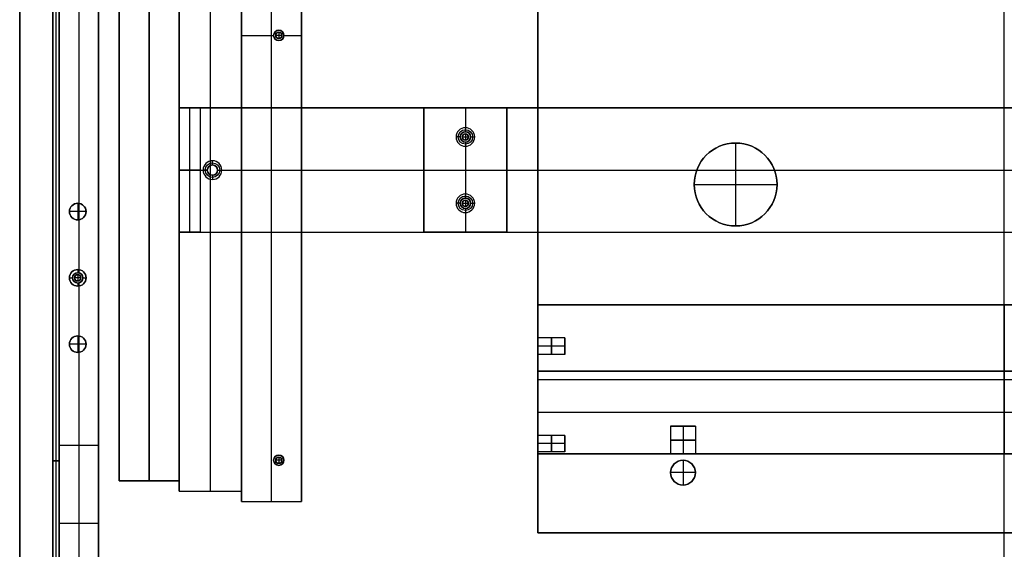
# Model space of a CAD drawing. Header units: millimetres. Extents: x -9 to 941, y -614 to 1386.
# Tile 13 of 30: x -9 to 466, y -97 to 158. Entities that reach past the tile are written whole.
import ezdxf

# ---------------------------------------------------------------- set-up
doc = ezdxf.new("R2010")
doc.units = ezdxf.units.MM
doc.header["$MEASUREMENT"] = 0

msp = doc.modelspace()

# ---------------------------------------------------------------- linework, layer by layer
for p, q in [((38.91, 845.55, -28), (38.91, -64.45, -28)), ((53.41, 845.55, -55.5), (53.41, -64.45, -55.5)), ((67.91, 845.55, -28), (67.91, -64.45, -28)), ((67.91, -69.45, -29.5), (67.91, 840.55, -29.5)), ((82.91, -69.45, -0.5), (82.91, 840.55, -0.5)), ((82.91, -69.45, -58.5), (82.91, 840.55, -58.5)), ((97.91, -69.45, -29.5), (97.91, 840.55, -29.5)), ((97.91, -74.45, -28), (97.91, 835.55, -28)), ((112.41, -74.45, -55.5), (112.41, 835.55, -55.5)), ((126.91, -74.45, -28), (126.91, 835.55, -28)), ((53.41, -64.45, -3.5), (53.41, 393.55, -3.5)), ((-9.09, 385.55, 9), (-9.09, -596.6, 9)), ((6.91, 385.25, -20.5), (6.91, -494.6, -20.5)), ((8.41, 385.25, -0.5), (8.41, -494.6, -0.5)), ((8.41, 385.25, -40.5), (8.41, -494.6, -40.5)), ((9.91, 385.55, -36.5), (9.91, -555.15, -36.5)), ((9.91, 385.25, -20.5), (9.91, -494.6, -20.5)), ((28.91, 385.55, -36.5), (28.91, -547.28, -36.5)), ((465.91, -584.95, -0.5), (465.91, 385.55, -0.5)), ((112.41, -74.45, -0.5), (112.41, 375.55, -0.5)), ((19.41, 317.58, -72.5), (19.41, 37.52, -72.5)), ((19.41, 285.58, -0.5), (19.41, 69.52, -0.5)), ((240.91, -42.48, -44), (240.91, 237.58, -44)), ((115.91, 153.05, -55.5), (115.91, 153.05, -0.5)), ((115.91, 152.05, 2.5), (115.91, 152.05, -0.5)), ((115.91, 152.05, 2.5), (115.91, 149.05, 2.5)), ((97.91, 150.55, -0.5), (113.41, 150.55, -0.5)), ((113.41, 150.55, -55.5), (113.41, 150.55, -0.5)), ((114.41, 150.55, 2.5), (114.41, 150.55, -0.5)), ((117.41, 150.55, 2.5), (114.41, 150.55, 2.5)), ((115.91, 149.05, 2.5), (115.91, 149.05, -0.5)), ((115.91, 148.05, -55.5), (115.91, 148.05, -0.5)), ((117.41, 150.55, 2.5), (117.41, 150.55, -0.5)), ((118.41, 150.55, -55.5), (118.41, 150.55, -0.5)), ((118.41, 150.55, -0.5), (126.91, 150.55, -0.5)), ((67.91, 55.55, -61), (67.91, 115.55, -61)), ((70.41, 115.55, -66), (861.41, 115.55, -66)), ((72.91, 55.55, -68.5), (72.91, 115.55, -68.5)), ((185.91, 115.55, -51), (185.91, 55.55, -51)), ((185.91, 115.55, -51), (225.91, 115.55, -51)), ((205.91, 115.55, -58.5), (205.91, 115.55, -43.5)), ((205.91, 115.55, -43.5), (205.91, 106.05, -43.5)), ((205.91, 115.55, -58.5), (205.91, 104.05, -58.5)), ((225.91, 115.55, -51), (225.91, 55.55, -51)), ((205.91, 104.05, -45.5), (205.91, 106.05, -43.5)), ((203.41, 101.55, -45.5), (201.41, 101.55, -43.5)), ((203.41, 101.55, -58.5), (203.41, 101.55, -45.5)), ((204.41, 101.55, -61.5), (204.41, 101.55, -58.5)), ((204.41, 101.55, -61.5), (207.41, 101.55, -61.5)), ((205.91, 104.05, -58.5), (205.91, 104.05, -45.5)), ((205.91, 103.05, -61.5), (205.91, 103.05, -58.5)), ((205.91, 103.05, -61.5), (205.91, 100.05, -61.5)), ((205.91, 100.05, -61.5), (205.91, 100.05, -58.5)), ((207.41, 101.55, -61.5), (207.41, 101.55, -58.5)), ((208.41, 101.55, -45.5), (210.41, 101.55, -43.5)), ((208.41, 101.55, -58.5), (208.41, 101.55, -45.5)), ((205.91, 99.05, -58.5), (205.91, 99.05, -45.5)), ((205.91, 99.05, -45.5), (205.91, 97.05, -43.5)), ((205.91, 99.05, -58.5), (205.91, 72.05, -58.5)), ((205.91, 97.05, -43.5), (205.91, 74.05, -43.5)), ((336.29, 98.61, -55.5), (336.29, 98.61, -58.5)), ((336.29, 98.61, -58.5), (336.29, 58.61, -58.5)), ((336.29, 98.61, -55.5), (336.29, 58.61, -55.5)), ((77.91, 85.55, -73.5), (67.91, 85.55, -63.5)), ((67.91, 85.55, -63.5), (67.91, 85.55, -58.5)), ((67.91, 85.55, -58.5), (81.41, 85.55, -58.5)), ((77.91, 85.55, -73.5), (79.41, 85.55, -73.5)), ((81.41, 85.55, -71.5), (79.41, 85.55, -73.5)), ((81.41, 85.55, -58.5), (81.41, 85.55, -71.5)), ((83.91, 88.05, -71.5), (83.91, 90.05, -73.5)), ((83.91, 88.05, -58.5), (83.91, 88.05, -71.5)), ((86.41, 85.55, -71.5), (88.41, 85.55, -73.5)), ((86.41, 85.55, -58.5), (86.41, 85.55, -71.5)), ((86.41, 85.55, -58.5), (845.41, 85.55, -58.5)), ((88.41, 85.55, -73.5), (843.41, 85.55, -73.5)), ((185.91, 85.55, -43.5), (185.91, 85.55, -58.5)), ((185.91, 85.55, -43.5), (225.91, 85.55, -43.5)), ((185.91, 85.55, -58.5), (225.91, 85.55, -58.5)), ((225.91, 85.55, -58.5), (225.91, 85.55, -43.5)), ((83.91, 83.05, -71.5), (83.91, 81.05, -73.5)), ((83.91, 83.05, -58.5), (83.91, 83.05, -71.5)), ((316.29, 78.61, -55.5), (316.29, 78.61, -58.5)), ((316.29, 78.61, -58.5), (356.29, 78.61, -58.5)), ((316.29, 78.61, -55.5), (356.29, 78.61, -55.5)), ((356.29, 78.61, -55.5), (356.29, 78.61, -58.5)), ((205.91, 72.05, -45.5), (205.91, 74.05, -43.5)), ((205.91, 72.05, -58.5), (205.91, 72.05, -45.5)), ((18.91, 69.55, -22.5), (18.91, 69.55, -0.5)), ((18.91, 69.55, -22.5), (18.91, 61.55, -22.5)), ((18.91, 69.55, 11.5), (18.91, 69.55, -0.5)), ((18.91, 69.55, 11.5), (18.91, 61.55, 11.5)), ((203.41, 69.55, -45.5), (201.41, 69.55, -43.5)), ((203.41, 69.55, -58.5), (203.41, 69.55, -45.5)), ((204.41, 69.55, -61.5), (204.41, 69.55, -58.5)), ((204.41, 69.55, -61.5), (207.41, 69.55, -61.5)), ((205.91, 71.05, -61.5), (205.91, 71.05, -58.5)), ((205.91, 71.05, -61.5), (205.91, 68.05, -61.5)), ((205.91, 68.05, -61.5), (205.91, 68.05, -58.5)), ((205.91, 67.05, -58.5), (205.91, 67.05, -45.5)), ((205.91, 67.05, -45.5), (205.91, 65.05, -43.5)), ((205.91, 67.05, -58.5), (205.91, 55.55, -58.5)), ((207.41, 69.55, -61.5), (207.41, 69.55, -58.5)), ((208.41, 69.55, -45.5), (210.41, 69.55, -43.5)), ((208.41, 69.55, -58.5), (208.41, 69.55, -45.5)), ((14.91, 65.55, -22.5), (14.91, 65.55, -0.5)), ((22.91, 65.55, -22.5), (14.91, 65.55, -22.5)), ((14.91, 65.55, 11.5), (14.91, 65.55, -0.5)), ((22.91, 65.55, 11.5), (14.91, 65.55, 11.5)), ((22.91, 65.55, -22.5), (22.91, 65.55, -0.5)), ((22.91, 65.55, 11.5), (22.91, 65.55, -0.5)), ((205.91, 65.05, -43.5), (205.91, 55.55, -43.5)), ((18.91, 61.55, -22.5), (18.91, 61.55, -0.5)), ((18.91, 61.55, 11.5), (18.91, 61.55, -0.5)), ((19.41, 61.58, -0.5), (19.41, 36, -0.5)), ((336.29, 58.61, -55.5), (336.29, 58.61, -58.5)), ((70.41, 55.55, -66), (861.41, 55.55, -66)), ((185.91, 55.55, -51), (225.91, 55.55, -51)), ((205.91, 55.55, -43.5), (205.91, 55.55, -58.5)), ((14.91, 33.55, -35.5), (16.41, 33.55, -35.5)), ((14.91, 33.55, -35.5), (14.91, 33.55, -72.5)), ((16.41, 33.55, -0.5), (16.41, 33.55, -35.5)), ((17.41, 33.55, 2.5), (17.41, 33.55, -0.5)), ((20.41, 33.55, 2.5), (17.41, 33.55, 2.5)), ((18.91, 37.55, -35.5), (18.91, 36.05, -35.5)), ((18.91, 37.55, -35.5), (18.91, 37.55, -72.5)), ((18.91, 36.05, -0.5), (18.91, 36.05, -35.5)), ((18.91, 35.05, 2.5), (18.91, 35.05, -0.5)), ((18.91, 35.05, 2.5), (18.91, 32.05, 2.5)), ((20.41, 33.55, 2.5), (20.41, 33.55, -0.5)), ((21.41, 33.55, -35.5), (22.91, 33.55, -35.5)), ((21.41, 33.55, -0.5), (21.41, 33.55, -35.5)), ((22.91, 33.55, -35.5), (22.91, 33.55, -72.5)), ((18.91, 32.05, 2.5), (18.91, 32.05, -0.5)), ((18.91, 31.05, -0.5), (18.91, 31.05, -35.5)), ((18.91, 31.05, -35.5), (18.91, 29.55, -35.5)), ((18.91, 29.55, -35.5), (18.91, 29.55, -72.5)), ((19.41, 31.1, -0.5), (19.41, 5.52, -0.5)), ((19.41, 29.58, -72.5), (19.41, -250.48, -72.5)), ((240.91, 20.55, -25), (690.91, 20.55, -25)), ((240.91, 20.55, -25), (240.91, 4.52, -25)), ((465.91, 20.55, -34.5), (465.91, 20.55, -15.5)), ((465.91, 20.55, -34.5), (465.91, -51.45, -34.5)), ((465.91, 20.55, -15.5), (465.91, -51.45, -15.5)), ((18.91, 5.55, -22.5), (18.91, 5.55, -0.5)), ((18.91, 5.55, -22.5), (18.91, -2.45, -22.5)), ((18.91, 5.55, 11.5), (18.91, 5.55, -0.5)), ((18.91, 5.55, 11.5), (18.91, -2.45, 11.5)), ((14.91, 1.55, -22.5), (14.91, 1.55, -0.5)), ((22.91, 1.55, -22.5), (14.91, 1.55, -22.5)), ((14.91, 1.55, 11.5), (14.91, 1.55, -0.5)), ((22.91, 1.55, 11.5), (14.91, 1.55, 11.5)), ((22.91, 1.55, -22.5), (22.91, 1.55, -0.5)), ((22.91, 1.55, 11.5), (22.91, 1.55, -0.5)), ((253.91, 4.55, -24.5), (240.91, 4.55, -24.5)), ((253.91, 0.55, -28.5), (240.91, 0.55, -28.5)), ((253.91, 0.55, -20.5), (240.91, 0.55, -20.5)), ((253.91, -3.45, -24.5), (253.91, 4.55, -24.5)), ((253.91, 0.55, -20.5), (253.91, 0.55, -28.5)), ((18.91, -2.45, -22.5), (18.91, -2.45, -0.5)), ((18.91, -2.45, 11.5), (18.91, -2.45, -0.5)), ((19.41, -2.42, -0.5), (19.41, -218.48, -0.5)), ((240.91, -3.42, -25), (240.91, -51.45, -25)), ((253.91, -3.45, -24.5), (240.91, -3.45, -24.5)), ((240.91, -11.45, -14), (690.91, -11.45, -14)), ((240.91, -51.45, -14), (240.91, -11.45, -14)), ((465.91, -11.45, -12.5), (465.91, -11.45, -15.5)), ((465.91, -51.45, -15.5), (465.91, -11.45, -15.5)), ((465.91, -51.45, -12.5), (465.91, -11.45, -12.5)), ((240.91, -15.45, -15.5), (240.91, -15.45, -34.5)), ((240.91, -15.45, -34.5), (690.91, -15.45, -34.5)), ((240.91, -15.45, -15.5), (690.91, -15.45, -15.5)), ((240.91, -31.45, -12.5), (240.91, -31.45, -15.5)), ((690.91, -31.45, -15.5), (240.91, -31.45, -15.5)), ((690.91, -31.45, -12.5), (240.91, -31.45, -12.5)), ((304.91, -37.95, -25.5), (304.91, -51.45, -25.5)), ((304.91, -37.95, -25.5), (316.91, -37.95, -25.5)), ((310.91, -37.95, -19.5), (310.91, -51.45, -19.5)), ((310.91, -37.95, -31.5), (310.91, -51.45, -31.5)), ((310.91, -37.95, -19.5), (310.91, -37.95, -31.5)), ((316.91, -37.95, -25.5), (316.91, -51.45, -25.5)), ((253.91, -42.45, -44.5), (240.91, -42.45, -44.5)), ((253.91, -50.45, -44.5), (253.91, -42.45, -44.5)), ((28.91, -47.3, -0.5), (9.91, -47.3, -0.5)), ((253.91, -46.45, -48.5), (240.91, -46.45, -48.5)), ((253.91, -46.45, -40.5), (240.91, -46.45, -40.5)), ((253.91, -46.45, -48.5), (253.91, -46.45, -40.5)), ((115.91, -51.95, -55.5), (115.91, -51.95, -0.5)), ((240.91, -89.45, -44), (240.91, -50.42, -44)), ((253.91, -50.45, -44.5), (240.91, -50.45, -44.5)), ((690.91, -51.45, -14), (240.91, -51.45, -14)), ((240.91, -51.45, -25), (304.93, -51.45, -25)), ((316.89, -51.45, -25), (614.93, -51.45, -25)), ((465.91, -51.45, -12.5), (465.91, -51.45, -15.5)), ((465.91, -51.45, -15.5), (465.91, -51.45, -34.5)), ((9.91, -54.68, -0.5), (6.91, -54.68, -0.5)), ((6.91, -54.68, -40.5), (9.91, -54.68, -40.5)), ((6.91, -54.68, -0.5), (6.91, -54.68, -40.5)), ((9.91, -54.68, -0.5), (9.91, -54.68, -40.5)), ((113.41, -54.45, -55.5), (113.41, -54.45, -0.5)), ((114.41, -54.45, 2.5), (114.41, -54.45, -0.5)), ((117.41, -54.45, 2.5), (114.41, -54.45, 2.5)), ((115.91, -52.95, 2.5), (115.91, -52.95, -0.5)), ((115.91, -52.95, 2.5), (115.91, -55.95, 2.5)), ((115.91, -55.95, 2.5), (115.91, -55.95, -0.5)), ((115.91, -56.95, -55.5), (115.91, -56.95, -0.5)), ((117.41, -54.45, 2.5), (117.41, -54.45, -0.5)), ((118.41, -54.45, -55.5), (118.41, -54.45, -0.5)), ((310.91, -54.45, -48), (310.91, -54.45, -34.5)), ((310.91, -54.45, -48), (310.91, -66.45, -48)), ((304.91, -60.45, -48), (304.91, -60.45, -34.5)), ((316.91, -60.45, -48), (304.91, -60.45, -48)), ((316.91, -60.45, -48), (316.91, -60.45, -34.5)), ((38.91, -64.45, -29.5), (67.91, -64.45, -29.5)), ((53.41, -64.45, -55.5), (53.41, -64.45, -3.5)), ((310.91, -66.45, -48), (310.91, -66.45, -34.5)), ((67.91, -69.45, -29.5), (97.91, -69.45, -29.5)), ((82.91, -69.45, -58.5), (82.91, -69.45, -0.5)), ((97.91, -74.45, -28), (126.91, -74.45, -28)), ((112.41, -74.45, -55.5), (112.41, -74.45, -0.5)), ((9.91, -84.8, -72.5), (28.91, -84.8, -72.5)), ((9.91, -84.8, -72.5), (9.91, -84.8, -0.5)), ((28.91, -80.86, -72.5), (28.91, -80.86, -0.5)), ((690.91, -89.45, -44), (240.91, -89.45, -44))]:
    msp.add_line(p, q)
for centre, radius in [((115.91, 150.55, -28), 2.5), ((115.91, 150.55, 1), 1.5), ((205.91, 101.55, -44.5), 3.5), ((205.91, 101.55, -52), 2.5), ((205.91, 101.55, -60), 1.5), ((336.29, 78.61, -57), 20), ((83.91, 85.55, -72.5), 3.5), ((83.91, 85.55, -65), 2.5), ((205.91, 69.55, -44.5), 3.5), ((205.91, 69.55, -52), 2.5), ((18.91, 65.55, -11.5), 4), ((18.91, 65.55, 5.5), 4), ((205.91, 69.55, -60), 1.5), ((18.91, 33.55, -54), 4), ((18.91, 33.55, -18), 2.5), ((18.91, 33.55, 1), 1.5), ((18.91, 1.55, -11.5), 4), ((18.91, 1.55, 5.5), 4), ((115.91, -54.45, -28), 2.5), ((115.91, -54.45, 1), 1.5), ((310.91, -60.45, -41.25), 6)]:
    msp.add_circle(centre, radius)
at = {"extrusion": (1, -4.44089e-16, 0)}
msp.add_circle((0.55, -24.5, 247.41), 4, dxfattribs=at)
at = {"extrusion": (1, 0, 0)}
msp.add_circle((-46.45, -44.5, 247.41), 4, dxfattribs=at)
at = {"extrusion": (0, 1, 0)}
msp.add_circle((-310.91, -25.5, -44.7), 6, dxfattribs=at)
for centre, radius, start, end in [((115.91, 150.55, -55.5), 2.5, 0, 180), ((115.91, 150.55, -0.5), 2.5, 0, 180), ((115.91, 150.55, -0.5), 1.5, 0, 180), ((115.91, 150.55, 2.5), 1.5, 0, 180), ((115.91, 150.55, -55.5), 2.5, 180, 0), ((115.91, 150.55, -0.5), 2.5, 180, 0), ((115.91, 150.55, -0.5), 1.5, 180, 0), ((115.91, 150.55, 2.5), 1.5, 180, 0), ((205.91, 101.55, -43.5), 4.5, 90, 270), ((205.91, 101.55, -43.5), 4.5, 270, 90), ((205.91, 101.55, -45.5), 2.5, 90, 270), ((205.91, 101.55, -58.5), 2.5, 90, 270), ((205.91, 101.55, -58.5), 1.5, 0, 180), ((205.91, 101.55, -61.5), 1.5, 0, 180), ((205.91, 101.55, -58.5), 1.5, 180, 0), ((205.91, 101.55, -61.5), 1.5, 180, 0), ((205.91, 101.55, -45.5), 2.5, 270, 90), ((205.91, 101.55, -58.5), 2.5, 270, 90), ((336.29, 78.61, -58.5), 20, 0, 180), ((336.29, 78.61, -55.5), 20, 0, 180), ((83.91, 85.55, -73.5), 4.5, 0, 180), ((83.91, 85.55, -73.5), 4.5, 180, 0), ((83.91, 85.55, -71.5), 2.5, 0, 180), ((83.91, 85.55, -58.5), 2.5, 0, 180), ((83.91, 85.55, -71.5), 2.5, 180, 0), ((83.91, 85.55, -58.5), 2.5, 180, 0), ((336.29, 78.61, -58.5), 20, 180, 0), ((336.29, 78.61, -55.5), 20, 180, 0), ((205.91, 69.55, -43.5), 4.5, 90, 270), ((205.91, 69.55, -45.5), 2.5, 90, 270), ((205.91, 69.55, -58.5), 2.5, 90, 270), ((205.91, 69.55, -43.5), 4.5, 270, 90), ((205.91, 69.55, -45.5), 2.5, 270, 90), ((205.91, 69.55, -58.5), 2.5, 270, 90), ((18.91, 65.55, -0.5), 4, 90, 270), ((18.91, 65.55, -22.5), 4, 90, 270), ((18.91, 65.55, -0.5), 4, 0, 180), ((18.91, 65.55, 11.5), 4, 0, 180), ((18.91, 65.55, -0.5), 4, 270, 90), ((18.91, 65.55, -22.5), 4, 270, 90), ((205.91, 69.55, -58.5), 1.5, 0, 180), ((205.91, 69.55, -61.5), 1.5, 0, 180), ((205.91, 69.55, -58.5), 1.5, 180, 0), ((205.91, 69.55, -61.5), 1.5, 180, 0), ((18.91, 65.55, -0.5), 4, 180, 0), ((18.91, 65.55, 11.5), 4, 180, 0), ((18.91, 33.55, -72.5), 4, 90, 270), ((18.91, 33.55, -35.5), 4, 90, 270), ((18.91, 33.55, -0.5), 2.5, 90, 270), ((18.91, 33.55, -35.5), 2.5, 90, 270), ((18.91, 33.55, -0.5), 1.5, 0, 180), ((18.91, 33.55, 2.5), 1.5, 0, 180), ((18.91, 33.55, -0.5), 1.5, 180, 0), ((18.91, 33.55, 2.5), 1.5, 180, 0), ((18.91, 33.55, -72.5), 4, 270, 90), ((18.91, 33.55, -35.5), 4, 270, 90), ((18.91, 33.55, -0.5), 2.5, 270, 90), ((18.91, 33.55, -35.5), 2.5, 270, 90), ((18.91, 1.55, -0.5), 4, 90, 270), ((18.91, 1.55, -22.5), 4, 90, 270), ((18.91, 1.55, -0.5), 4, 0, 180), ((18.91, 1.55, 11.5), 4, 0, 180), ((18.91, 1.55, -0.5), 4, 270, 90), ((18.91, 1.55, -22.5), 4, 270, 90), ((18.91, 1.55, -0.5), 4, 180, 0), ((18.91, 1.55, 11.5), 4, 180, 0), ((115.91, -54.45, -55.5), 2.5, 0, 180), ((115.91, -54.45, -0.5), 2.5, 0, 180), ((115.91, -54.45, -55.5), 2.5, 180, 0), ((115.91, -54.45, -0.5), 2.5, 180, 0), ((115.91, -54.45, -0.5), 1.5, 0, 180), ((115.91, -54.45, 2.5), 1.5, 0, 180), ((115.91, -54.45, -0.5), 1.5, 180, 0), ((115.91, -54.45, 2.5), 1.5, 180, 0), ((310.91, -60.45, -34.5), 6, 90, 270), ((310.91, -60.45, -48), 6, 90, 270), ((310.91, -60.45, -34.5), 6, 270, 90), ((310.91, -60.45, -48), 6, 270, 90)]:
    msp.add_arc(centre, radius, start, end)
at = {"extrusion": (1, -4.44089e-16, 3.55271e-15)}
for centre, start, end in [((0.55, -24.5, 240.91), 270, 90), ((0.55, -24.5, 253.91), 270, 90), ((0.55, -24.5, 253.91), 90, 270)]:
    msp.add_arc(centre, 4, start, end, dxfattribs=at)
at = {"extrusion": (1, -4.44089e-16, 1.06581e-14)}
msp.add_arc((0.55, -24.5, 240.91), 4, 90, 270, dxfattribs=at)
at = {"extrusion": (0, 1, 0)}
for centre, start, end in [((-310.91, -25.5, -37.95), 180, 0), ((-310.91, -25.5, -37.95), 0, 180), ((-310.91, -25.5, -51.45), 0, 180), ((-310.91, -25.5, -51.45), 180, 0)]:
    msp.add_arc(centre, 6, start, end, dxfattribs=at)
at = {"extrusion": (1, -2.84217e-14, -4.48416e-44)}
msp.add_arc((-46.45, -44.5, 240.91), 4, 180, 360, dxfattribs=at)
at = {"extrusion": (1, -2.84217e-14, 0)}
msp.add_arc((-46.45, -44.5, 240.91), 4, 0, 180, dxfattribs=at)
at = {"extrusion": (1, 2.84217e-14, 0)}
msp.add_arc((-46.45, -44.5, 253.91), 4, 0, 180, dxfattribs=at)
at = {"extrusion": (1, 2.84217e-14, 5.39678e-29)}
msp.add_arc((-46.45, -44.5, 253.91), 4, 180, 0, dxfattribs=at)
for points in [[(240.91, 860.55, -34.5), (240.91, 385.55, -34.5), (240.91, -89.45, -34.5)], [(240.91, -89.45, -53.5), (240.91, 385.55, -53.5), (240.91, 860.55, -53.5)], [(38.91, -64.45, -55.5), (38.91, 390.55, -55.5), (38.91, 845.55, -55.5)], [(67.91, 845.55, -55.5), (67.91, 390.55, -55.5), (67.91, -64.45, -55.5)], [(67.91, 840.55, -0.5), (67.91, 385.55, -0.5), (67.91, -69.45, -0.5)], [(67.91, -69.45, -58.5), (67.91, 385.55, -58.5), (67.91, 840.55, -58.5)], [(97.91, -69.45, -0.5), (97.91, 385.55, -0.5), (97.91, 840.55, -0.5)], [(97.91, 840.55, -58.5), (97.91, 385.55, -58.5), (97.91, -69.45, -58.5)], [(97.91, -74.45, -55.5), (97.91, 380.55, -55.5), (97.91, 835.55, -55.5)], [(126.91, 835.55, -55.5), (126.91, 380.55, -55.5), (126.91, -74.45, -55.5)], [(38.91, -64.45, -3.5), (38.91, 164.55, -3.5), (38.91, 393.55, -3.5)], [(67.91, 393.55, -3.5), (67.91, 164.55, -3.5), (67.91, -64.45, -3.5)], [(-9.09, -596.6, -0.5), (-9.09, -105.53, -0.5), (-9.09, 385.55, -0.5)], [(-9.09, 385.55, 18.5), (-9.09, -105.53, 18.5), (-9.09, -596.6, 18.5)], [(6.91, 385.25, -0.5), (6.91, -54.68, -0.5), (6.91, -494.6, -0.5)], [(6.91, -494.6, -40.5), (6.91, -54.68, -40.5), (6.91, 385.25, -40.5)], [(9.91, 385.55, -0.5), (9.91, -47.3, -0.5), (9.91, -480.15, -0.5)], [(9.91, -555.15, -72.5), (9.91, -84.8, -72.5), (9.91, 385.55, -72.5)], [(9.91, -494.6, -0.5), (9.91, -54.68, -0.5), (9.91, 385.25, -0.5)], [(9.91, 385.25, -40.5), (9.91, -54.68, -40.5), (9.91, -494.6, -40.5)], [(28.91, -480.15, -0.5), (28.91, -47.3, -0.5), (28.91, 385.55, -0.5)], [(28.91, 385.55, -72.5), (28.91, -80.86, -72.5), (28.91, -547.28, -72.5)], [(97.91, 375.55, -0.5), (97.91, 150.55, -0.5), (97.91, -74.45, -0.5)], [(126.91, -74.45, -0.5), (126.91, 150.55, -0.5), (126.91, 375.55, -0.5)], [(67.91, 115.55, -63.5), (67.91, 115.55, -61), (67.91, 115.55, -58.5)], [(67.91, 115.55, -58.5), (465.91, 115.55, -58.5), (863.91, 115.55, -58.5)], [(77.91, 115.55, -73.5), (72.91, 115.55, -68.5), (67.91, 115.55, -63.5)], [(67.91, 55.55, -63.5), (67.91, 85.55, -63.5), (67.91, 115.55, -63.5)], [(67.91, 55.55, -58.5), (67.91, 85.55, -58.5), (67.91, 115.55, -58.5)], [(853.91, 115.55, -73.5), (465.91, 115.55, -73.5), (77.91, 115.55, -73.5)], [(77.91, 115.55, -73.5), (77.91, 85.55, -73.5), (77.91, 55.55, -73.5)], [(185.91, 55.55, -43.5), (185.91, 85.55, -43.5), (185.91, 115.55, -43.5)], [(185.91, 115.55, -43.5), (185.91, 115.55, -51), (185.91, 115.55, -58.5)], [(185.91, 115.55, -58.5), (185.91, 85.55, -58.5), (185.91, 55.55, -58.5)], [(185.91, 115.55, -43.5), (205.91, 115.55, -43.5), (225.91, 115.55, -43.5)], [(225.91, 115.55, -58.5), (205.91, 115.55, -58.5), (185.91, 115.55, -58.5)], [(225.91, 115.55, -43.5), (225.91, 115.55, -51), (225.91, 115.55, -58.5)], [(225.91, 115.55, -43.5), (225.91, 85.55, -43.5), (225.91, 55.55, -43.5)], [(225.91, 55.55, -58.5), (225.91, 85.55, -58.5), (225.91, 115.55, -58.5)], [(77.91, 55.55, -73.5), (72.91, 55.55, -68.5), (67.91, 55.55, -63.5)], [(67.91, 55.55, -63.5), (67.91, 55.55, -61), (67.91, 55.55, -58.5)], [(67.91, 55.55, -58.5), (465.91, 55.55, -58.5), (863.91, 55.55, -58.5)], [(77.91, 55.55, -73.5), (465.91, 55.55, -73.5), (853.91, 55.55, -73.5)], [(185.91, 55.55, -58.5), (185.91, 55.55, -51), (185.91, 55.55, -43.5)], [(225.91, 55.55, -43.5), (205.91, 55.55, -43.5), (185.91, 55.55, -43.5)], [(185.91, 55.55, -58.5), (205.91, 55.55, -58.5), (225.91, 55.55, -58.5)], [(225.91, 55.55, -43.5), (225.91, 55.55, -51), (225.91, 55.55, -58.5)], [(690.91, 20.55, -34.5), (465.91, 20.55, -34.5), (240.91, 20.55, -34.5)], [(240.91, 20.55, -34.5), (240.91, 20.55, -25), (240.91, 20.55, -15.5)], [(240.91, 20.55, -15.5), (465.91, 20.55, -15.5), (690.91, 20.55, -15.5)], [(240.91, 20.55, -34.5), (240.91, -15.45, -34.5), (240.91, -51.45, -34.5)], [(240.91, -51.45, -15.5), (240.91, -15.45, -15.5), (240.91, 20.55, -15.5)], [(240.91, -11.45, -12.5), (465.91, -11.45, -12.5), (690.91, -11.45, -12.5)], [(690.91, -11.45, -15.5), (465.91, -11.45, -15.5), (240.91, -11.45, -15.5)], [(240.91, -11.45, -15.5), (240.91, -11.45, -14), (240.91, -11.45, -12.5)], [(240.91, -51.45, -15.5), (240.91, -31.45, -15.5), (240.91, -11.45, -15.5)], [(240.91, -51.45, -12.5), (240.91, -31.45, -12.5), (240.91, -11.45, -12.5)], [(690.91, -51.45, -12.5), (465.91, -51.45, -12.5), (240.91, -51.45, -12.5)], [(240.91, -51.45, -12.5), (240.91, -51.45, -14), (240.91, -51.45, -15.5)], [(240.91, -51.45, -15.5), (465.91, -51.45, -15.5), (690.91, -51.45, -15.5)], [(240.91, -51.45, -34.5), (240.91, -51.45, -25), (240.91, -51.45, -15.5)], [(240.91, -51.45, -34.5), (465.91, -51.45, -34.5), (690.91, -51.45, -34.5)], [(690.91, -51.45, -15.5), (465.91, -51.45, -15.5), (240.91, -51.45, -15.5)], [(67.91, -64.45, -3.5), (53.41, -64.45, -3.5), (38.91, -64.45, -3.5)], [(38.91, -64.45, -3.5), (38.91, -64.45, -29.5), (38.91, -64.45, -55.5)], [(38.91, -64.45, -55.5), (53.41, -64.45, -55.5), (67.91, -64.45, -55.5)], [(67.91, -64.45, -55.5), (67.91, -64.45, -29.5), (67.91, -64.45, -3.5)], [(67.91, -69.45, -0.5), (82.91, -69.45, -0.5), (97.91, -69.45, -0.5)], [(67.91, -69.45, -0.5), (67.91, -69.45, -29.5), (67.91, -69.45, -58.5)], [(67.91, -69.45, -58.5), (82.91, -69.45, -58.5), (97.91, -69.45, -58.5)], [(97.91, -69.45, -58.5), (97.91, -69.45, -29.5), (97.91, -69.45, -0.5)], [(97.91, -74.45, -0.5), (112.41, -74.45, -0.5), (126.91, -74.45, -0.5)], [(97.91, -74.45, -0.5), (97.91, -74.45, -28), (97.91, -74.45, -55.5)], [(97.91, -74.45, -55.5), (112.41, -74.45, -55.5), (126.91, -74.45, -55.5)], [(126.91, -74.45, -55.5), (126.91, -74.45, -28), (126.91, -74.45, -0.5)], [(240.91, -89.45, -34.5), (465.91, -89.45, -34.5), (690.91, -89.45, -34.5)], [(240.91, -89.45, -53.5), (240.91, -89.45, -44), (240.91, -89.45, -34.5)], [(690.91, -89.45, -53.5), (465.91, -89.45, -53.5), (240.91, -89.45, -53.5)]]:
    msp.add_open_spline(points, degree=2)

doc.saveas('drawing.dxf')
